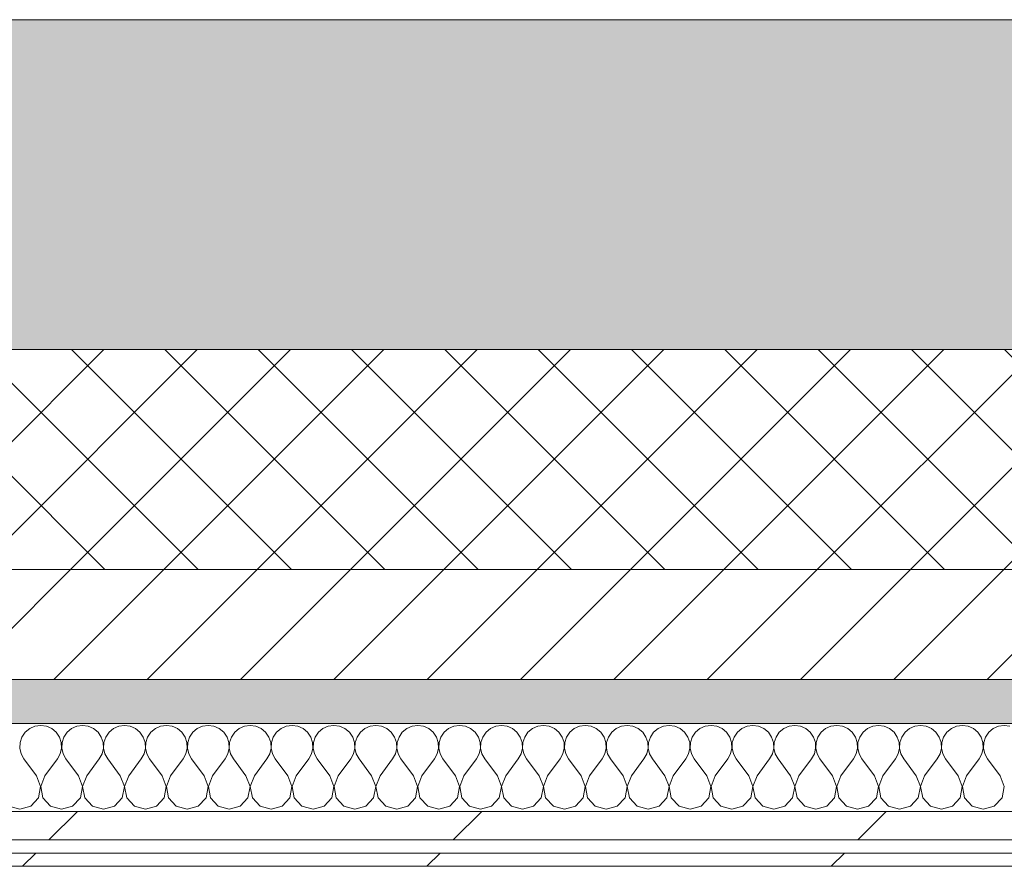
# Model space of a CAD drawing. Header units: millimetres. Extents: x -30280 to 19093, y -18706 to 4378.
# Tile 157 of 206: x -5419 to -4971, y -12404 to -12019. Entities that reach past the tile are written whole.
import ezdxf

# ---------------------------------------------------------------- set-up
doc = ezdxf.new("R2010")
doc.units = ezdxf.units.MM
doc.header["$MEASUREMENT"] = 0
doc.linetypes.add('Wipeout_Contour', pattern=[1000, 0, -1000])
doc.layers.add('12_FAÇ_Façana', color=7, linetype='Continuous')
doc.layers.add('Nuevo_08_E_Envans secs', color=7, linetype='Continuous')
for name, color, linetype, lineweight, true_color in [('12_FAÇ_Façana_Pluma_Nº__102', 7, 'Continuous', 5, 0xcccccc), ('12_FAÇ_Façana_Pluma_Nº__174', 7, 'Continuous', 13, 0xe4ad2c), ('12_FAÇ_Façana_Pluma_Nº__176', 7, 'Continuous', 15, 0x93a0c6), ('Nuevo_08_E_Envans secs_Pluma_Nº__102', 7, 'Continuous', 5, 0xcccccc), ('Nuevo_08_E_Envans secs_Pluma_Nº__171', 171, 'Continuous', 13, 0xaaaaff), ('Nuevo_08_E_Envans secs_Pluma_Nº__177', 7, 'Continuous', 15, 0xf7e046)]:
    doc.layers.add(name, color=color, linetype=linetype, lineweight=lineweight, true_color=true_color)
for name, color, linetype, lineweight in [('12_FAÇ_Façana_Pluma_Nº__2', 8, 'Continuous', 5), ('12_FAÇ_Façana_Pluma_Nº__7', 7, 'Continuous', 5), ('Nuevo_08_E_Envans secs_Pluma_Nº__1', 7, 'Continuous', 5)]:
    doc.layers.add(name, color=color, linetype=linetype, lineweight=lineweight)
pattern_1 = [(45, (0, 0), (-183.848, 183.848), [195, -65]), (45, (7e-14, 183.85), (-183.8478, 183.8478), [195, -65])]

# ---------------------------------------------------------------- blocks, each defined once
blk = doc.blocks.new('Muro_21_1', base_point=(-3301.11, -12338.98))
at = {"layer": '12_FAÇ_Façana_Pluma_Nº__102', "linetype": 'Continuous', "lineweight": 0, "true_color": 0xe5e5e5}
blk.add_hatch(color=254, dxfattribs=at).paths.add_polyline_path([(-5841.11, -12018.98), (-5841.11, -12168.98), (-3748.89, -12168.98), (-3748.89, -12018.98)])
at = {"layer": '12_FAÇ_Façana_Pluma_Nº__174', "linetype": 'Continuous', "lineweight": 13, "true_color": 0xe4ad2c}
h = blk.add_hatch(dxfattribs=at)
h.set_pattern_fill('SATE_Aislamiento_0001', color=42, style=0, pattern_type=2)
h.set_pattern_definition([(45, (0, 0), (-21.213203, 21.213203), []), (135, (0, 0), (21.213203, 21.213203), [])])
h.paths.add_polyline_path([(-5841.11, -12268.98), (-3748.89, -12268.98), (-3748.89, -12168.98), (-5841.11, -12168.98)])
at = {"layer": '12_FAÇ_Façana_Pluma_Nº__176', "linetype": 'Continuous', "lineweight": 0, "true_color": 0x495063}
blk.add_hatch(color=251, dxfattribs=at).paths.add_polyline_path([(-5841.11, -12338.98), (-3748.89, -12338.98), (-3748.89, -12318.98), (-5841.11, -12318.98)])
at = {"layer": '12_FAÇ_Façana_Pluma_Nº__2', "linetype": 'Continuous', "lineweight": 5}
h = blk.add_hatch(dxfattribs=at)
h.set_pattern_fill('Ceramic_0001', color=8, style=0, pattern_type=2)
h.set_pattern_definition([(45, (0, 0), (-21.213203, 21.213203), [])])
h.paths.add_polyline_path([(-5841.11, -12318.98), (-3748.89, -12318.98), (-3748.89, -12268.98), (-5841.11, -12268.98)])
at = {"layer": '12_FAÇ_Façana_Pluma_Nº__7', "color": 7, "linetype": 'Continuous', "lineweight": 5}
for p, q in [((-5841.11, -12168.98), (-3748.89, -12168.98)), ((-5841.11, -12268.98), (-3748.89, -12268.98)), ((-5841.11, -12318.98), (-3748.89, -12318.98))]:
    blk.add_line(p, q, dxfattribs=at)
at = {"layer": '12_FAÇ_Façana_Pluma_Nº__7', "color": 7, "linetype": 'Continuous', "lineweight": 5, "flags": 128}
for points in [[(-3748.89, -12018.98), (-5841.11, -12018.98)], [(-5841.11, -12338.98), (-3748.89, -12338.98)]]:
    blk.add_lwpolyline(points, dxfattribs=at)
blk = doc.blocks.new('*X471')
at = {"layer": 'Nuevo_08_E_Envans secs_Pluma_Nº__102', "color": 254, "linetype": 'Continuous', "lineweight": 5, "true_color": 0xcccccc}
for p, q in [((-5414.53, -12341.35), (-5416.55, -12343.03)), ((-5412.13, -12340.29), (-5414.53, -12341.35)), ((-5409.52, -12339.93), (-5412.13, -12340.29)), ((-5406.92, -12340.29), (-5409.52, -12339.93)), ((-5404.52, -12341.35), (-5406.92, -12340.29)), ((-5402.49, -12343.03), (-5404.52, -12341.35)), ((-5395.48, -12341.35), (-5397.51, -12343.03)), ((-5393.08, -12340.29), (-5395.48, -12341.35)), ((-5390.48, -12339.93), (-5393.08, -12340.29)), ((-5387.87, -12340.29), (-5390.48, -12339.93)), ((-5385.47, -12341.35), (-5387.87, -12340.29)), ((-5383.45, -12343.03), (-5385.47, -12341.35)), ((-5376.44, -12341.35), (-5378.46, -12343.03)), ((-5374.03, -12340.29), (-5376.44, -12341.35)), ((-5371.43, -12339.93), (-5374.03, -12340.29)), ((-5368.83, -12340.29), (-5371.43, -12339.93)), ((-5366.42, -12341.35), (-5368.83, -12340.29)), ((-5364.4, -12343.03), (-5366.42, -12341.35)), ((-5357.39, -12341.35), (-5359.41, -12343.03)), ((-5354.98, -12340.29), (-5357.39, -12341.35)), ((-5352.38, -12339.93), (-5354.98, -12340.29)), ((-5349.78, -12340.29), (-5352.38, -12339.93)), ((-5347.37, -12341.35), (-5349.78, -12340.29)), ((-5345.35, -12343.03), (-5347.37, -12341.35)), ((-5338.34, -12341.35), (-5340.36, -12343.03)), ((-5335.94, -12340.29), (-5338.34, -12341.35)), ((-5333.33, -12339.93), (-5335.94, -12340.29)), ((-5330.73, -12340.29), (-5333.33, -12339.93)), ((-5328.33, -12341.35), (-5330.73, -12340.29)), ((-5326.3, -12343.03), (-5328.33, -12341.35)), ((-5319.29, -12341.35), (-5321.32, -12343.03)), ((-5316.89, -12340.29), (-5319.29, -12341.35)), ((-5314.29, -12339.93), (-5316.89, -12340.29)), ((-5311.68, -12340.29), (-5314.29, -12339.93)), ((-5309.28, -12341.35), (-5311.68, -12340.29)), ((-5307.26, -12343.03), (-5309.28, -12341.35)), ((-5300.25, -12341.35), (-5302.27, -12343.03)), ((-5297.84, -12340.29), (-5300.25, -12341.35)), ((-5295.24, -12339.93), (-5297.84, -12340.29)), ((-5292.64, -12340.29), (-5295.24, -12339.93)), ((-5290.23, -12341.35), (-5292.64, -12340.29)), ((-5288.21, -12343.03), (-5290.23, -12341.35)), ((-5281.2, -12341.35), (-5283.22, -12343.03)), ((-5278.79, -12340.29), (-5281.2, -12341.35)), ((-5276.19, -12339.93), (-5278.79, -12340.29)), ((-5273.59, -12340.29), (-5276.19, -12339.93)), ((-5271.18, -12341.35), (-5273.59, -12340.29)), ((-5269.16, -12343.03), (-5271.18, -12341.35)), ((-5262.15, -12341.35), (-5264.17, -12343.03)), ((-5259.75, -12340.29), (-5262.15, -12341.35)), ((-5257.14, -12339.93), (-5259.75, -12340.29)), ((-5254.54, -12340.29), (-5257.14, -12339.93)), ((-5252.14, -12341.35), (-5254.54, -12340.29)), ((-5250.11, -12343.03), (-5252.14, -12341.35)), ((-5243.1, -12341.35), (-5245.13, -12343.03)), ((-5240.7, -12340.29), (-5243.1, -12341.35)), ((-5238.1, -12339.93), (-5240.7, -12340.29)), ((-5235.49, -12340.29), (-5238.1, -12339.93)), ((-5233.09, -12341.35), (-5235.49, -12340.29)), ((-5231.06, -12343.03), (-5233.09, -12341.35)), ((-5224.05, -12341.35), (-5226.08, -12343.03)), ((-5221.65, -12340.29), (-5224.05, -12341.35)), ((-5219.05, -12339.93), (-5221.65, -12340.29)), ((-5216.45, -12340.29), (-5219.05, -12339.93)), ((-5214.04, -12341.35), (-5216.45, -12340.29)), ((-5212.02, -12343.03), (-5214.04, -12341.35)), ((-5205.01, -12341.35), (-5207.03, -12343.03)), ((-5202.6, -12340.29), (-5205.01, -12341.35)), ((-5200, -12339.93), (-5202.6, -12340.29)), ((-5197.4, -12340.29), (-5200, -12339.93)), ((-5194.99, -12341.35), (-5197.4, -12340.29)), ((-5192.97, -12343.03), (-5194.99, -12341.35)), ((-5185.96, -12341.35), (-5187.98, -12343.03)), ((-5183.55, -12340.29), (-5185.96, -12341.35)), ((-5180.95, -12339.93), (-5183.55, -12340.29)), ((-5178.35, -12340.29), (-5180.95, -12339.93)), ((-5175.95, -12341.35), (-5178.35, -12340.29)), ((-5173.92, -12343.03), (-5175.95, -12341.35)), ((-5166.91, -12341.35), (-5168.94, -12343.03)), ((-5164.51, -12340.29), (-5166.91, -12341.35)), ((-5161.9, -12339.93), (-5164.51, -12340.29)), ((-5159.3, -12340.29), (-5161.9, -12339.93)), ((-5156.9, -12341.35), (-5159.3, -12340.29)), ((-5154.87, -12343.03), (-5156.9, -12341.35)), ((-5147.86, -12341.35), (-5149.89, -12343.03)), ((-5145.46, -12340.29), (-5147.86, -12341.35)), ((-5142.86, -12339.93), (-5145.46, -12340.29)), ((-5140.25, -12340.29), (-5142.86, -12339.93)), ((-5137.85, -12341.35), (-5140.25, -12340.29)), ((-5135.83, -12343.03), (-5137.85, -12341.35)), ((-5128.82, -12341.35), (-5130.84, -12343.03)), ((-5126.41, -12340.29), (-5128.82, -12341.35)), ((-5123.81, -12339.93), (-5126.41, -12340.29)), ((-5121.21, -12340.29), (-5123.81, -12339.93)), ((-5118.8, -12341.35), (-5121.21, -12340.29)), ((-5116.78, -12343.03), (-5118.8, -12341.35)), ((-5109.77, -12341.35), (-5111.79, -12343.03)), ((-5107.36, -12340.29), (-5109.77, -12341.35)), ((-5104.76, -12339.93), (-5107.36, -12340.29)), ((-5102.16, -12340.29), (-5104.76, -12339.93)), ((-5099.75, -12341.35), (-5102.16, -12340.29)), ((-5097.73, -12343.03), (-5099.75, -12341.35)), ((-5090.72, -12341.35), (-5092.74, -12343.03)), ((-5088.32, -12340.29), (-5090.72, -12341.35)), ((-5085.71, -12339.93), (-5088.32, -12340.29)), ((-5083.11, -12340.29), (-5085.71, -12339.93)), ((-5080.71, -12341.35), (-5083.11, -12340.29)), ((-5078.68, -12343.03), (-5080.71, -12341.35)), ((-5071.67, -12341.35), (-5073.7, -12343.03)), ((-5069.27, -12340.29), (-5071.67, -12341.35)), ((-5066.67, -12339.93), (-5069.27, -12340.29)), ((-5064.06, -12340.29), (-5066.67, -12339.93)), ((-5061.66, -12341.35), (-5064.06, -12340.29)), ((-5059.64, -12343.03), (-5061.66, -12341.35)), ((-5052.63, -12341.35), (-5054.65, -12343.03)), ((-5050.22, -12340.29), (-5052.63, -12341.35)), ((-5047.62, -12339.93), (-5050.22, -12340.29)), ((-5045.02, -12340.29), (-5047.62, -12339.93)), ((-5042.61, -12341.35), (-5045.02, -12340.29)), ((-5040.59, -12343.03), (-5042.61, -12341.35)), ((-5033.58, -12341.35), (-5035.6, -12343.03)), ((-5031.17, -12340.29), (-5033.58, -12341.35)), ((-5028.57, -12339.93), (-5031.17, -12340.29)), ((-5025.97, -12340.29), (-5028.57, -12339.93)), ((-5023.56, -12341.35), (-5025.97, -12340.29)), ((-5021.54, -12343.03), (-5023.56, -12341.35)), ((-5014.53, -12341.35), (-5016.55, -12343.03)), ((-5012.13, -12340.29), (-5014.53, -12341.35)), ((-5009.52, -12339.93), (-5012.13, -12340.29)), ((-5006.92, -12340.29), (-5009.52, -12339.93)), ((-5004.52, -12341.35), (-5006.92, -12340.29)), ((-5002.49, -12343.03), (-5004.52, -12341.35)), ((-4995.48, -12341.35), (-4997.51, -12343.03)), ((-4993.08, -12340.29), (-4995.48, -12341.35)), ((-4990.48, -12339.93), (-4993.08, -12340.29)), ((-4987.87, -12340.29), (-4990.48, -12339.93)), ((-4985.47, -12341.35), (-4987.87, -12340.29)), ((-4983.45, -12343.03), (-4985.47, -12341.35)), ((-4976.44, -12341.35), (-4978.46, -12343.03)), ((-4974.03, -12340.29), (-4976.44, -12341.35)), ((-4971.43, -12339.93), (-4974.03, -12340.29)), ((-4968.83, -12340.29), (-4971.43, -12339.93)), ((-5418.04, -12345.19), (-5418.88, -12347.68)), ((-5416.55, -12343.03), (-5418.04, -12345.19)), ((-5401.01, -12345.19), (-5402.49, -12343.03)), ((-5400.17, -12347.68), (-5401.01, -12345.19)), ((-5398.99, -12345.19), (-5399.83, -12347.68)), ((-5397.51, -12343.03), (-5398.99, -12345.19)), ((-5381.96, -12345.19), (-5383.45, -12343.03)), ((-5381.12, -12347.68), (-5381.96, -12345.19)), ((-5379.95, -12345.19), (-5380.79, -12347.68)), ((-5378.46, -12343.03), (-5379.95, -12345.19)), ((-5362.91, -12345.19), (-5364.4, -12343.03)), ((-5362.07, -12347.68), (-5362.91, -12345.19)), ((-5360.9, -12345.19), (-5361.74, -12347.68)), ((-5359.41, -12343.03), (-5360.9, -12345.19)), ((-5343.86, -12345.19), (-5345.35, -12343.03)), ((-5343.02, -12347.68), (-5343.86, -12345.19)), ((-5341.85, -12345.19), (-5342.69, -12347.68)), ((-5340.36, -12343.03), (-5341.85, -12345.19)), ((-5324.81, -12345.19), (-5326.3, -12343.03)), ((-5323.98, -12347.68), (-5324.81, -12345.19)), ((-5322.8, -12345.19), (-5323.64, -12347.68)), ((-5321.32, -12343.03), (-5322.8, -12345.19)), ((-5305.77, -12345.19), (-5307.26, -12343.03)), ((-5304.93, -12347.68), (-5305.77, -12345.19)), ((-5303.76, -12345.19), (-5304.6, -12347.68)), ((-5302.27, -12343.03), (-5303.76, -12345.19)), ((-5286.72, -12345.19), (-5288.21, -12343.03)), ((-5285.88, -12347.68), (-5286.72, -12345.19)), ((-5284.71, -12345.19), (-5285.55, -12347.68)), ((-5283.22, -12343.03), (-5284.71, -12345.19)), ((-5267.67, -12345.19), (-5269.16, -12343.03)), ((-5266.83, -12347.68), (-5267.67, -12345.19)), ((-5265.66, -12345.19), (-5266.5, -12347.68)), ((-5264.17, -12343.03), (-5265.66, -12345.19)), ((-5248.62, -12345.19), (-5250.11, -12343.03)), ((-5247.78, -12347.68), (-5248.62, -12345.19)), ((-5246.61, -12345.19), (-5247.45, -12347.68)), ((-5245.13, -12343.03), (-5246.61, -12345.19)), ((-5229.58, -12345.19), (-5231.06, -12343.03)), ((-5228.74, -12347.68), (-5229.58, -12345.19)), ((-5227.57, -12345.19), (-5228.41, -12347.68)), ((-5226.08, -12343.03), (-5227.57, -12345.19)), ((-5210.53, -12345.19), (-5212.02, -12343.03)), ((-5209.69, -12347.68), (-5210.53, -12345.19)), ((-5208.52, -12345.19), (-5209.36, -12347.68)), ((-5207.03, -12343.03), (-5208.52, -12345.19)), ((-5191.48, -12345.19), (-5192.97, -12343.03)), ((-5190.64, -12347.68), (-5191.48, -12345.19)), ((-5189.47, -12345.19), (-5190.31, -12347.68)), ((-5187.98, -12343.03), (-5189.47, -12345.19)), ((-5172.43, -12345.19), (-5173.92, -12343.03)), ((-5171.59, -12347.68), (-5172.43, -12345.19)), ((-5170.42, -12345.19), (-5171.26, -12347.68)), ((-5168.94, -12343.03), (-5170.42, -12345.19)), ((-5153.39, -12345.19), (-5154.87, -12343.03)), ((-5152.55, -12347.68), (-5153.39, -12345.19)), ((-5151.38, -12345.19), (-5152.22, -12347.68)), ((-5149.89, -12343.03), (-5151.38, -12345.19)), ((-5134.34, -12345.19), (-5135.83, -12343.03)), ((-5133.5, -12347.68), (-5134.34, -12345.19)), ((-5132.33, -12345.19), (-5133.17, -12347.68)), ((-5130.84, -12343.03), (-5132.33, -12345.19)), ((-5115.29, -12345.19), (-5116.78, -12343.03)), ((-5114.45, -12347.68), (-5115.29, -12345.19)), ((-5113.28, -12345.19), (-5114.12, -12347.68)), ((-5111.79, -12343.03), (-5113.28, -12345.19)), ((-5096.24, -12345.19), (-5097.73, -12343.03)), ((-5095.4, -12347.68), (-5096.24, -12345.19)), ((-5094.23, -12345.19), (-5095.07, -12347.68)), ((-5092.74, -12343.03), (-5094.23, -12345.19)), ((-5077.2, -12345.19), (-5078.68, -12343.03)), ((-5076.36, -12347.68), (-5077.2, -12345.19)), ((-5075.19, -12345.19), (-5076.02, -12347.68)), ((-5073.7, -12343.03), (-5075.19, -12345.19)), ((-5058.15, -12345.19), (-5059.64, -12343.03)), ((-5057.31, -12347.68), (-5058.15, -12345.19)), ((-5056.14, -12345.19), (-5056.98, -12347.68)), ((-5054.65, -12343.03), (-5056.14, -12345.19)), ((-5039.1, -12345.19), (-5040.59, -12343.03)), ((-5038.26, -12347.68), (-5039.1, -12345.19)), ((-5037.09, -12345.19), (-5037.93, -12347.68)), ((-5035.6, -12343.03), (-5037.09, -12345.19)), ((-5020.05, -12345.19), (-5021.54, -12343.03)), ((-5019.21, -12347.68), (-5020.05, -12345.19)), ((-5018.04, -12345.19), (-5018.88, -12347.68)), ((-5016.55, -12343.03), (-5018.04, -12345.19)), ((-5001.01, -12345.19), (-5002.49, -12343.03)), ((-5000.17, -12347.68), (-5001.01, -12345.19)), ((-4998.99, -12345.19), (-4999.83, -12347.68)), ((-4997.51, -12343.03), (-4998.99, -12345.19)), ((-4981.96, -12345.19), (-4983.45, -12343.03)), ((-4981.12, -12347.68), (-4981.96, -12345.19)), ((-4979.95, -12345.19), (-4980.79, -12347.68)), ((-4978.46, -12343.03), (-4979.95, -12345.19)), ((-5418.88, -12347.68), (-5419.01, -12350.31)), ((-5419.01, -12350.31), (-5418.41, -12352.87)), ((-5400.63, -12352.87), (-5400.04, -12350.31)), ((-5400.04, -12350.31), (-5400.17, -12347.68)), ((-5399.83, -12347.68), (-5399.96, -12350.31)), ((-5399.96, -12350.31), (-5399.37, -12352.87)), ((-5381.59, -12352.87), (-5380.99, -12350.31)), ((-5380.99, -12350.31), (-5381.12, -12347.68)), ((-5380.79, -12347.68), (-5380.91, -12350.31)), ((-5380.91, -12350.31), (-5380.32, -12352.87)), ((-5362.54, -12352.87), (-5361.94, -12350.31)), ((-5361.94, -12350.31), (-5362.07, -12347.68)), ((-5361.74, -12347.68), (-5361.87, -12350.31)), ((-5361.87, -12350.31), (-5361.27, -12352.87)), ((-5343.49, -12352.87), (-5342.9, -12350.31)), ((-5342.9, -12350.31), (-5343.02, -12347.68)), ((-5342.69, -12347.68), (-5342.82, -12350.31)), ((-5342.82, -12350.31), (-5342.22, -12352.87)), ((-5324.44, -12352.87), (-5323.85, -12350.31)), ((-5323.85, -12350.31), (-5323.98, -12347.68)), ((-5323.64, -12347.68), (-5323.77, -12350.31)), ((-5323.77, -12350.31), (-5323.18, -12352.87)), ((-5305.4, -12352.87), (-5304.8, -12350.31)), ((-5304.8, -12350.31), (-5304.93, -12347.68)), ((-5304.6, -12347.68), (-5304.72, -12350.31)), ((-5304.72, -12350.31), (-5304.13, -12352.87)), ((-5286.35, -12352.87), (-5285.75, -12350.31)), ((-5285.75, -12350.31), (-5285.88, -12347.68)), ((-5285.55, -12347.68), (-5285.68, -12350.31)), ((-5285.68, -12350.31), (-5285.08, -12352.87)), ((-5267.3, -12352.87), (-5266.71, -12350.31)), ((-5266.71, -12350.31), (-5266.83, -12347.68)), ((-5266.5, -12347.68), (-5266.63, -12350.31)), ((-5266.63, -12350.31), (-5266.03, -12352.87)), ((-5248.25, -12352.87), (-5247.66, -12350.31)), ((-5247.66, -12350.31), (-5247.78, -12347.68)), ((-5247.45, -12347.68), (-5247.58, -12350.31)), ((-5247.58, -12350.31), (-5246.99, -12352.87)), ((-5229.2, -12352.87), (-5228.61, -12350.31)), ((-5228.61, -12350.31), (-5228.74, -12347.68)), ((-5228.41, -12347.68), (-5228.53, -12350.31)), ((-5228.53, -12350.31), (-5227.94, -12352.87)), ((-5210.16, -12352.87), (-5209.56, -12350.31)), ((-5209.56, -12350.31), (-5209.69, -12347.68)), ((-5209.36, -12347.68), (-5209.49, -12350.31)), ((-5209.49, -12350.31), (-5208.89, -12352.87)), ((-5191.11, -12352.87), (-5190.51, -12350.31)), ((-5190.51, -12350.31), (-5190.64, -12347.68)), ((-5190.31, -12347.68), (-5190.44, -12350.31)), ((-5190.44, -12350.31), (-5189.84, -12352.87)), ((-5172.06, -12352.87), (-5171.47, -12350.31)), ((-5171.47, -12350.31), (-5171.59, -12347.68)), ((-5171.26, -12347.68), (-5171.39, -12350.31)), ((-5171.39, -12350.31), (-5170.8, -12352.87)), ((-5153.01, -12352.87), (-5152.42, -12350.31)), ((-5152.42, -12350.31), (-5152.55, -12347.68)), ((-5152.22, -12347.68), (-5152.34, -12350.31)), ((-5152.34, -12350.31), (-5151.75, -12352.87)), ((-5133.97, -12352.87), (-5133.37, -12350.31)), ((-5133.37, -12350.31), (-5133.5, -12347.68)), ((-5133.17, -12347.68), (-5133.29, -12350.31)), ((-5133.29, -12350.31), (-5132.7, -12352.87)), ((-5114.92, -12352.87), (-5114.32, -12350.31)), ((-5114.32, -12350.31), (-5114.45, -12347.68)), ((-5114.12, -12347.68), (-5114.25, -12350.31)), ((-5114.25, -12350.31), (-5113.65, -12352.87)), ((-5095.87, -12352.87), (-5095.28, -12350.31)), ((-5095.28, -12350.31), (-5095.4, -12347.68)), ((-5095.07, -12347.68), (-5095.2, -12350.31)), ((-5095.2, -12350.31), (-5094.6, -12352.87)), ((-5076.82, -12352.87), (-5076.23, -12350.31)), ((-5076.23, -12350.31), (-5076.36, -12347.68)), ((-5076.02, -12347.68), (-5076.15, -12350.31)), ((-5076.15, -12350.31), (-5075.56, -12352.87)), ((-5057.78, -12352.87), (-5057.18, -12350.31)), ((-5057.18, -12350.31), (-5057.31, -12347.68)), ((-5056.98, -12347.68), (-5057.1, -12350.31)), ((-5057.1, -12350.31), (-5056.51, -12352.87)), ((-5038.73, -12352.87), (-5038.13, -12350.31)), ((-5038.13, -12350.31), (-5038.26, -12347.68)), ((-5037.93, -12347.68), (-5038.06, -12350.31)), ((-5038.06, -12350.31), (-5037.46, -12352.87)), ((-5019.68, -12352.87), (-5019.09, -12350.31)), ((-5019.09, -12350.31), (-5019.21, -12347.68)), ((-5018.88, -12347.68), (-5019.01, -12350.31)), ((-5019.01, -12350.31), (-5018.41, -12352.87)), ((-5000.63, -12352.87), (-5000.04, -12350.31)), ((-5000.04, -12350.31), (-5000.17, -12347.68)), ((-4999.83, -12347.68), (-4999.96, -12350.31)), ((-4999.96, -12350.31), (-4999.37, -12352.87)), ((-4981.59, -12352.87), (-4980.99, -12350.31)), ((-4980.99, -12350.31), (-4981.12, -12347.68)), ((-4980.79, -12347.68), (-4980.91, -12350.31)), ((-4980.91, -12350.31), (-4980.32, -12352.87)), ((-5418.41, -12352.87), (-5417.14, -12355.17)), ((-5411.43, -12362.79), (-5417.14, -12355.17)), ((-5407.62, -12362.79), (-5401.9, -12355.17)), ((-5401.9, -12355.17), (-5400.63, -12352.87)), ((-5399.37, -12352.87), (-5398.1, -12355.17)), ((-5392.38, -12362.79), (-5398.1, -12355.17)), ((-5388.57, -12362.79), (-5382.86, -12355.17)), ((-5382.86, -12355.17), (-5381.59, -12352.87)), ((-5380.32, -12352.87), (-5379.05, -12355.17)), ((-5373.33, -12362.79), (-5379.05, -12355.17)), ((-5369.52, -12362.79), (-5363.81, -12355.17)), ((-5363.81, -12355.17), (-5362.54, -12352.87)), ((-5361.27, -12352.87), (-5360, -12355.17)), ((-5354.29, -12362.79), (-5360, -12355.17)), ((-5350.48, -12362.79), (-5344.76, -12355.17)), ((-5344.76, -12355.17), (-5343.49, -12352.87)), ((-5342.22, -12352.87), (-5340.95, -12355.17)), ((-5335.24, -12362.79), (-5340.95, -12355.17)), ((-5331.43, -12362.79), (-5325.71, -12355.17)), ((-5325.71, -12355.17), (-5324.44, -12352.87)), ((-5323.18, -12352.87), (-5321.9, -12355.17)), ((-5316.19, -12362.79), (-5321.9, -12355.17)), ((-5312.38, -12362.79), (-5306.67, -12355.17)), ((-5306.67, -12355.17), (-5305.4, -12352.87)), ((-5304.13, -12352.87), (-5302.86, -12355.17)), ((-5297.14, -12362.79), (-5302.86, -12355.17)), ((-5293.33, -12362.79), (-5287.62, -12355.17)), ((-5287.62, -12355.17), (-5286.35, -12352.87)), ((-5285.08, -12352.87), (-5283.81, -12355.17)), ((-5278.1, -12362.79), (-5283.81, -12355.17)), ((-5274.29, -12362.79), (-5268.57, -12355.17)), ((-5268.57, -12355.17), (-5267.3, -12352.87)), ((-5266.03, -12352.87), (-5264.76, -12355.17)), ((-5259.05, -12362.79), (-5264.76, -12355.17)), ((-5255.24, -12362.79), (-5249.52, -12355.17)), ((-5249.52, -12355.17), (-5248.25, -12352.87)), ((-5246.99, -12352.87), (-5245.71, -12355.17)), ((-5240, -12362.79), (-5245.71, -12355.17)), ((-5236.19, -12362.79), (-5230.48, -12355.17)), ((-5230.48, -12355.17), (-5229.2, -12352.87)), ((-5227.94, -12352.87), (-5226.67, -12355.17)), ((-5220.95, -12362.79), (-5226.67, -12355.17)), ((-5217.14, -12362.79), (-5211.43, -12355.17)), ((-5211.43, -12355.17), (-5210.16, -12352.87)), ((-5208.89, -12352.87), (-5207.62, -12355.17)), ((-5201.9, -12362.79), (-5207.62, -12355.17)), ((-5198.1, -12362.79), (-5192.38, -12355.17)), ((-5192.38, -12355.17), (-5191.11, -12352.87)), ((-5189.84, -12352.87), (-5188.57, -12355.17)), ((-5182.86, -12362.79), (-5188.57, -12355.17)), ((-5179.05, -12362.79), (-5173.33, -12355.17)), ((-5173.33, -12355.17), (-5172.06, -12352.87)), ((-5170.8, -12352.87), (-5169.52, -12355.17)), ((-5163.81, -12362.79), (-5169.52, -12355.17)), ((-5160, -12362.79), (-5154.29, -12355.17)), ((-5154.29, -12355.17), (-5153.01, -12352.87)), ((-5151.75, -12352.87), (-5150.48, -12355.17)), ((-5144.76, -12362.79), (-5150.48, -12355.17)), ((-5140.95, -12362.79), (-5135.24, -12355.17)), ((-5135.24, -12355.17), (-5133.97, -12352.87)), ((-5132.7, -12352.87), (-5131.43, -12355.17)), ((-5125.71, -12362.79), (-5131.43, -12355.17)), ((-5121.9, -12362.79), (-5116.19, -12355.17)), ((-5116.19, -12355.17), (-5114.92, -12352.87)), ((-5113.65, -12352.87), (-5112.38, -12355.17)), ((-5106.67, -12362.79), (-5112.38, -12355.17)), ((-5102.86, -12362.79), (-5097.14, -12355.17)), ((-5097.14, -12355.17), (-5095.87, -12352.87)), ((-5094.6, -12352.87), (-5093.33, -12355.17)), ((-5087.62, -12362.79), (-5093.33, -12355.17)), ((-5083.81, -12362.79), (-5078.1, -12355.17)), ((-5078.1, -12355.17), (-5076.82, -12352.87)), ((-5075.56, -12352.87), (-5074.29, -12355.17)), ((-5068.57, -12362.79), (-5074.29, -12355.17)), ((-5064.76, -12362.79), (-5059.05, -12355.17)), ((-5059.05, -12355.17), (-5057.78, -12352.87)), ((-5056.51, -12352.87), (-5055.24, -12355.17)), ((-5049.52, -12362.79), (-5055.24, -12355.17)), ((-5045.71, -12362.79), (-5040, -12355.17)), ((-5040, -12355.17), (-5038.73, -12352.87)), ((-5037.46, -12352.87), (-5036.19, -12355.17)), ((-5030.48, -12362.79), (-5036.19, -12355.17)), ((-5026.67, -12362.79), (-5020.95, -12355.17)), ((-5020.95, -12355.17), (-5019.68, -12352.87)), ((-5018.41, -12352.87), (-5017.14, -12355.17)), ((-5011.43, -12362.79), (-5017.14, -12355.17)), ((-5007.62, -12362.79), (-5001.9, -12355.17)), ((-5001.9, -12355.17), (-5000.63, -12352.87)), ((-4999.37, -12352.87), (-4998.1, -12355.17)), ((-4992.38, -12362.79), (-4998.1, -12355.17)), ((-4988.57, -12362.79), (-4982.86, -12355.17)), ((-4982.86, -12355.17), (-4981.59, -12352.87)), ((-4980.32, -12352.87), (-4979.05, -12355.17)), ((-4973.33, -12362.79), (-4979.05, -12355.17)), ((-5409.56, -12367.64), (-5411.43, -12362.79)), ((-5407.62, -12362.79), (-5409.49, -12367.64)), ((-5390.51, -12367.64), (-5392.38, -12362.79)), ((-5388.57, -12362.79), (-5390.44, -12367.64)), ((-5371.47, -12367.64), (-5373.33, -12362.79)), ((-5369.52, -12362.79), (-5371.39, -12367.64)), ((-5352.42, -12367.64), (-5354.29, -12362.79)), ((-5350.48, -12362.79), (-5352.34, -12367.64)), ((-5333.37, -12367.64), (-5335.24, -12362.79)), ((-5331.43, -12362.79), (-5333.29, -12367.64)), ((-5314.32, -12367.64), (-5316.19, -12362.79)), ((-5312.38, -12362.79), (-5314.25, -12367.64)), ((-5295.28, -12367.64), (-5297.14, -12362.79)), ((-5293.33, -12362.79), (-5295.2, -12367.64)), ((-5276.23, -12367.64), (-5278.1, -12362.79)), ((-5274.29, -12362.79), (-5276.15, -12367.64)), ((-5257.18, -12367.64), (-5259.05, -12362.79)), ((-5255.24, -12362.79), (-5257.1, -12367.64)), ((-5238.13, -12367.64), (-5240, -12362.79)), ((-5236.19, -12362.79), (-5238.06, -12367.64)), ((-5219.09, -12367.64), (-5220.95, -12362.79)), ((-5217.14, -12362.79), (-5219.01, -12367.64)), ((-5200.04, -12367.64), (-5201.9, -12362.79)), ((-5198.1, -12362.79), (-5199.96, -12367.64)), ((-5180.99, -12367.64), (-5182.86, -12362.79)), ((-5179.05, -12362.79), (-5180.91, -12367.64)), ((-5161.94, -12367.64), (-5163.81, -12362.79)), ((-5160, -12362.79), (-5161.87, -12367.64)), ((-5142.9, -12367.64), (-5144.76, -12362.79)), ((-5140.95, -12362.79), (-5142.82, -12367.64)), ((-5123.85, -12367.64), (-5125.71, -12362.79)), ((-5121.9, -12362.79), (-5123.77, -12367.64)), ((-5104.8, -12367.64), (-5106.67, -12362.79)), ((-5102.86, -12362.79), (-5104.72, -12367.64)), ((-5085.75, -12367.64), (-5087.62, -12362.79)), ((-5083.81, -12362.79), (-5085.68, -12367.64)), ((-5066.71, -12367.64), (-5068.57, -12362.79)), ((-5064.76, -12362.79), (-5066.63, -12367.64)), ((-5047.66, -12367.64), (-5049.52, -12362.79)), ((-5045.71, -12362.79), (-5047.58, -12367.64)), ((-5028.61, -12367.64), (-5030.48, -12362.79)), ((-5026.67, -12362.79), (-5028.53, -12367.64)), ((-5009.56, -12367.64), (-5011.43, -12362.79)), ((-5007.62, -12362.79), (-5009.49, -12367.64)), ((-4990.51, -12367.64), (-4992.38, -12362.79)), ((-4988.57, -12362.79), (-4990.44, -12367.64)), ((-4971.47, -12367.64), (-4973.33, -12362.79)), ((-5410.53, -12372.76), (-5409.56, -12367.64)), ((-5409.49, -12367.64), (-5408.52, -12372.76)), ((-5391.48, -12372.76), (-5390.51, -12367.64)), ((-5390.44, -12367.64), (-5389.47, -12372.76)), ((-5372.43, -12372.76), (-5371.47, -12367.64)), ((-5371.39, -12367.64), (-5370.42, -12372.76)), ((-5353.39, -12372.76), (-5352.42, -12367.64)), ((-5352.34, -12367.64), (-5351.38, -12372.76)), ((-5334.34, -12372.76), (-5333.37, -12367.64)), ((-5333.29, -12367.64), (-5332.33, -12372.76)), ((-5315.29, -12372.76), (-5314.32, -12367.64)), ((-5314.25, -12367.64), (-5313.28, -12372.76)), ((-5296.24, -12372.76), (-5295.28, -12367.64)), ((-5295.2, -12367.64), (-5294.23, -12372.76)), ((-5277.2, -12372.76), (-5276.23, -12367.64)), ((-5276.15, -12367.64), (-5275.19, -12372.76)), ((-5258.15, -12372.76), (-5257.18, -12367.64)), ((-5257.1, -12367.64), (-5256.14, -12372.76)), ((-5239.1, -12372.76), (-5238.13, -12367.64)), ((-5238.06, -12367.64), (-5237.09, -12372.76)), ((-5220.05, -12372.76), (-5219.09, -12367.64)), ((-5219.01, -12367.64), (-5218.04, -12372.76)), ((-5201.01, -12372.76), (-5200.04, -12367.64)), ((-5199.96, -12367.64), (-5198.99, -12372.76)), ((-5181.96, -12372.76), (-5180.99, -12367.64)), ((-5180.91, -12367.64), (-5179.95, -12372.76)), ((-5162.91, -12372.76), (-5161.94, -12367.64)), ((-5161.87, -12367.64), (-5160.9, -12372.76)), ((-5143.86, -12372.76), (-5142.9, -12367.64)), ((-5142.82, -12367.64), (-5141.85, -12372.76)), ((-5124.81, -12372.76), (-5123.85, -12367.64)), ((-5123.77, -12367.64), (-5122.8, -12372.76)), ((-5105.77, -12372.76), (-5104.8, -12367.64)), ((-5104.72, -12367.64), (-5103.76, -12372.76)), ((-5086.72, -12372.76), (-5085.75, -12367.64)), ((-5085.68, -12367.64), (-5084.71, -12372.76)), ((-5067.67, -12372.76), (-5066.71, -12367.64)), ((-5066.63, -12367.64), (-5065.66, -12372.76)), ((-5048.62, -12372.76), (-5047.66, -12367.64)), ((-5047.58, -12367.64), (-5046.61, -12372.76)), ((-5029.58, -12372.76), (-5028.61, -12367.64)), ((-5028.53, -12367.64), (-5027.57, -12372.76)), ((-5010.53, -12372.76), (-5009.56, -12367.64)), ((-5009.49, -12367.64), (-5008.52, -12372.76)), ((-4991.48, -12372.76), (-4990.51, -12367.64)), ((-4990.44, -12367.64), (-4989.47, -12372.76)), ((-4972.43, -12372.76), (-4971.47, -12367.64)), ((-5414.04, -12376.6), (-5410.53, -12372.76)), ((-5408.52, -12372.76), (-5405.01, -12376.6)), ((-5394.99, -12376.6), (-5391.48, -12372.76)), ((-5389.47, -12372.76), (-5385.96, -12376.6)), ((-5375.95, -12376.6), (-5372.43, -12372.76)), ((-5370.42, -12372.76), (-5366.91, -12376.6)), ((-5356.9, -12376.6), (-5353.39, -12372.76)), ((-5351.38, -12372.76), (-5347.86, -12376.6)), ((-5337.85, -12376.6), (-5334.34, -12372.76)), ((-5332.33, -12372.76), (-5328.82, -12376.6)), ((-5318.8, -12376.6), (-5315.29, -12372.76)), ((-5313.28, -12372.76), (-5309.77, -12376.6)), ((-5299.75, -12376.6), (-5296.24, -12372.76)), ((-5294.23, -12372.76), (-5290.72, -12376.6)), ((-5280.71, -12376.6), (-5277.2, -12372.76)), ((-5275.19, -12372.76), (-5271.67, -12376.6)), ((-5261.66, -12376.6), (-5258.15, -12372.76)), ((-5256.14, -12372.76), (-5252.63, -12376.6)), ((-5242.61, -12376.6), (-5239.1, -12372.76)), ((-5237.09, -12372.76), (-5233.58, -12376.6)), ((-5223.56, -12376.6), (-5220.05, -12372.76)), ((-5218.04, -12372.76), (-5214.53, -12376.6)), ((-5204.52, -12376.6), (-5201.01, -12372.76)), ((-5198.99, -12372.76), (-5195.48, -12376.6)), ((-5185.47, -12376.6), (-5181.96, -12372.76)), ((-5179.95, -12372.76), (-5176.44, -12376.6)), ((-5166.42, -12376.6), (-5162.91, -12372.76)), ((-5160.9, -12372.76), (-5157.39, -12376.6)), ((-5147.37, -12376.6), (-5143.86, -12372.76)), ((-5141.85, -12372.76), (-5138.34, -12376.6)), ((-5128.33, -12376.6), (-5124.81, -12372.76)), ((-5122.8, -12372.76), (-5119.29, -12376.6)), ((-5109.28, -12376.6), (-5105.77, -12372.76)), ((-5103.76, -12372.76), (-5100.25, -12376.6)), ((-5090.23, -12376.6), (-5086.72, -12372.76)), ((-5084.71, -12372.76), (-5081.2, -12376.6)), ((-5071.18, -12376.6), (-5067.67, -12372.76)), ((-5065.66, -12372.76), (-5062.15, -12376.6)), ((-5052.14, -12376.6), (-5048.62, -12372.76)), ((-5046.61, -12372.76), (-5043.1, -12376.6)), ((-5033.09, -12376.6), (-5029.58, -12372.76)), ((-5027.57, -12372.76), (-5024.05, -12376.6)), ((-5014.04, -12376.6), (-5010.53, -12372.76)), ((-5008.52, -12372.76), (-5005.01, -12376.6)), ((-4994.99, -12376.6), (-4991.48, -12372.76)), ((-4989.47, -12372.76), (-4985.96, -12376.6)), ((-4975.95, -12376.6), (-4972.43, -12372.76)), ((-5424.05, -12376.6), (-5419.05, -12378.02)), ((-5419.05, -12378.02), (-5414.04, -12376.6)), ((-5405.01, -12376.6), (-5400, -12378.02)), ((-5400, -12378.02), (-5394.99, -12376.6)), ((-5385.96, -12376.6), (-5380.95, -12378.02)), ((-5380.95, -12378.02), (-5375.95, -12376.6)), ((-5366.91, -12376.6), (-5361.9, -12378.02)), ((-5361.9, -12378.02), (-5356.9, -12376.6)), ((-5347.86, -12376.6), (-5342.86, -12378.02)), ((-5342.86, -12378.02), (-5337.85, -12376.6)), ((-5328.82, -12376.6), (-5323.81, -12378.02)), ((-5323.81, -12378.02), (-5318.8, -12376.6)), ((-5309.77, -12376.6), (-5304.76, -12378.02)), ((-5304.76, -12378.02), (-5299.75, -12376.6)), ((-5290.72, -12376.6), (-5285.71, -12378.02)), ((-5285.71, -12378.02), (-5280.71, -12376.6)), ((-5271.67, -12376.6), (-5266.67, -12378.02)), ((-5266.67, -12378.02), (-5261.66, -12376.6)), ((-5252.63, -12376.6), (-5247.62, -12378.02)), ((-5247.62, -12378.02), (-5242.61, -12376.6)), ((-5233.58, -12376.6), (-5228.57, -12378.02)), ((-5228.57, -12378.02), (-5223.56, -12376.6)), ((-5214.53, -12376.6), (-5209.52, -12378.02)), ((-5209.52, -12378.02), (-5204.52, -12376.6)), ((-5195.48, -12376.6), (-5190.48, -12378.02)), ((-5190.48, -12378.02), (-5185.47, -12376.6)), ((-5176.44, -12376.6), (-5171.43, -12378.02)), ((-5171.43, -12378.02), (-5166.42, -12376.6)), ((-5157.39, -12376.6), (-5152.38, -12378.02)), ((-5152.38, -12378.02), (-5147.37, -12376.6)), ((-5138.34, -12376.6), (-5133.33, -12378.02)), ((-5133.33, -12378.02), (-5128.33, -12376.6)), ((-5119.29, -12376.6), (-5114.29, -12378.02)), ((-5114.29, -12378.02), (-5109.28, -12376.6)), ((-5100.25, -12376.6), (-5095.24, -12378.02)), ((-5095.24, -12378.02), (-5090.23, -12376.6)), ((-5081.2, -12376.6), (-5076.19, -12378.02)), ((-5076.19, -12378.02), (-5071.18, -12376.6)), ((-5062.15, -12376.6), (-5057.14, -12378.02)), ((-5057.14, -12378.02), (-5052.14, -12376.6)), ((-5043.1, -12376.6), (-5038.1, -12378.02)), ((-5038.1, -12378.02), (-5033.09, -12376.6)), ((-5024.05, -12376.6), (-5019.05, -12378.02)), ((-5019.05, -12378.02), (-5014.04, -12376.6)), ((-5005.01, -12376.6), (-5000, -12378.02)), ((-5000, -12378.02), (-4994.99, -12376.6)), ((-4985.96, -12376.6), (-4980.95, -12378.02)), ((-4980.95, -12378.02), (-4975.95, -12376.6))]:
    blk.add_line(p, q, dxfattribs=at)
blk = doc.blocks.new('Muro_126_1', base_point=(-5836.11, -12403.98))
at = {"layer": 'Nuevo_08_E_Envans secs_Pluma_Nº__1', "color": 7, "linetype": 'Continuous', "lineweight": 5, "flags": 128}
blk.add_lwpolyline([(-3748.89, -12338.98), (-5836.11, -12338.98)], dxfattribs=at)
at = {"color": 254, "linetype": 'Wipeout_Contour', "lineweight": 0, "ltscale": 53018.862668}
blk.add_wipeout([(-5836.11, -12391.98), (-3301.11, -12391.98), (-3301.11, -12378.98), (-5836.11, -12378.98)], dxfattribs=at).dxf.layer = 'Nuevo_08_E_Envans secs'
at = {"color": 254, "linetype": 'Wipeout_Contour', "lineweight": 0, "ltscale": 53076.863773}
blk.add_wipeout([(-5836.11, -12403.98), (-3301.11, -12403.98), (-3301.11, -12397.98), (-5836.11, -12397.98)], dxfattribs=at).dxf.layer = 'Nuevo_08_E_Envans secs'
at = {"layer": 'Nuevo_08_E_Envans secs_Pluma_Nº__171', "linetype": 'Continuous', "lineweight": 13, "true_color": 0xaaaaff}
h = blk.add_hatch(dxfattribs=at)
h.set_pattern_fill('Panellat_HPL_0001', color=161, style=0, pattern_type=2)
h.set_pattern_definition(pattern_1)
h.paths.add_polyline_path([(-5836.11, -12403.98), (-3301.11, -12403.98), (-3301.11, -12397.98), (-5836.11, -12397.98)])
at = {"layer": 'Nuevo_08_E_Envans secs_Pluma_Nº__177', "linetype": 'Continuous', "lineweight": 15, "true_color": 0xf7e046}
h = blk.add_hatch(dxfattribs=at)
h.set_pattern_fill('Panellat_HPL_0001', color=53, style=0, pattern_type=2)
h.set_pattern_definition(pattern_1)
h.paths.add_polyline_path([(-5836.11, -12391.98), (-3301.11, -12391.98), (-3301.11, -12378.98), (-5836.11, -12378.98)])
at = {"layer": 'Nuevo_08_E_Envans secs_Pluma_Nº__1', "color": 7, "linetype": 'Continuous', "lineweight": 5}
for p, q in [((-5836.11, -12378.98), (-3301.11, -12378.98)), ((-5836.11, -12391.98), (-3301.11, -12391.98)), ((-5836.11, -12397.98), (-3301.11, -12397.98))]:
    blk.add_line(p, q, dxfattribs=at)
at = {"layer": 'Nuevo_08_E_Envans secs_Pluma_Nº__1', "color": 7, "linetype": 'Continuous', "lineweight": 5, "flags": 128}
blk.add_lwpolyline([(-5836.11, -12403.98), (-3301.11, -12403.98)], dxfattribs=at)
at = {"layer": 'Nuevo_08_E_Envans secs', "color": 7, "lineweight": 20}
blk.add_blockref('*X471', (0, 0), dxfattribs=at)

msp = doc.modelspace()

# ---------------------------------------------------------------- block references
at = {"layer": '12_FAÇ_Façana', "color": 7, "lineweight": 20}
msp.add_blockref('Muro_21_1', (-3301.11, -12338.98), dxfattribs=at)

# ---------------------------------------------------------------- next in the draw order: block references
at = {"layer": 'Nuevo_08_E_Envans secs', "color": 7, "lineweight": 20}
msp.add_blockref('Muro_126_1', (-5836.11, -12403.98), dxfattribs=at)

doc.saveas('drawing.dxf')
